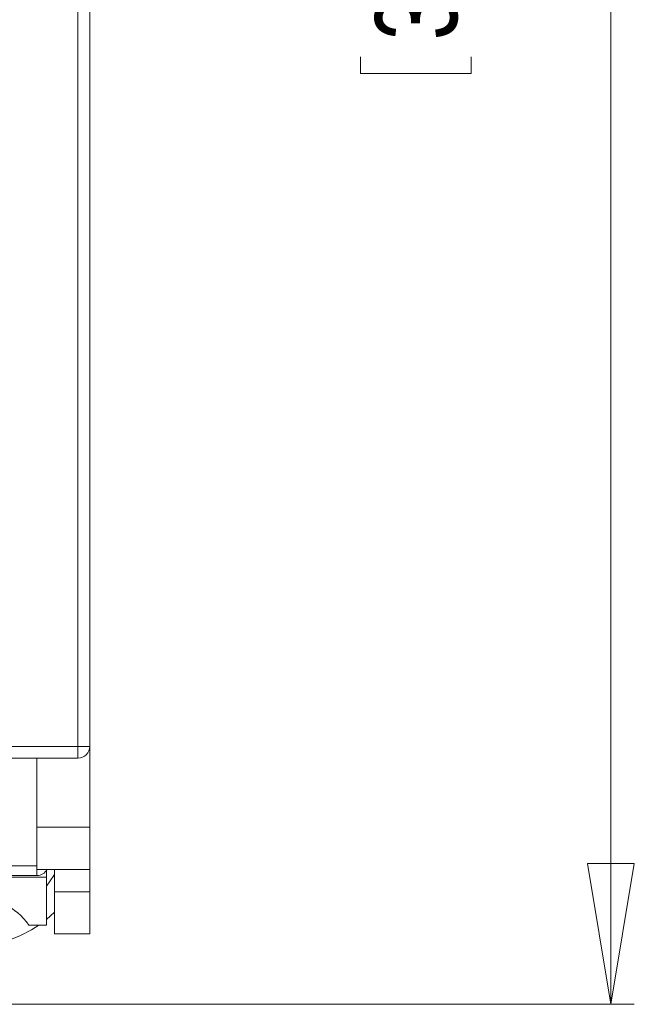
# Model space of a CAD drawing. Header units: millimetres. Extents: x 0 to 594, y 0 to 420.
# Tile 5 of 10: x 153 to 179, y 264 to 306. Entities that reach past the tile are written whole.
import ezdxf

# ---------------------------------------------------------------- set-up
doc = ezdxf.new("R2010")
doc.units = ezdxf.units.MM
doc.styles.add('SLDTEXTSTYLE3', font='TXT', dxfattribs={"width": 0.75})
doc.dimstyles.new('SLDDIMSTYLE0', dxfattribs={"dimtxt": 3.5, "dimasz": 6, "dimexe": 0, "dimexo": 0.0625, "dimgap": 0.875, "dimtad": 1, "dimdec": 1, "dimrnd": 1e-09, "dimzin": 12, "dimdsep": 46, "dimtxsty": 'SLDTEXTSTYLE3', "dimblk1": 'CLOSED', "dimblk2": 'CLOSED', "dimsah": 1, "dimcen": 0.09, "dimadec": 0, "dimazin": 3, "dimtfac": 1, "dimtdec": 1, "dimtofl": 0, "dimtmove": 0, "dimatfit": 3, "dimldrblk": 'CLOSED', "dimfxl": 0, "dimfrac": 2, "dimtolj": 1, "dimtzin": 12, "dimarcsym": 0})

# ---------------------------------------------------------------- blocks, each defined once
blk = doc.blocks.new('_CLOSED')
at = {"color": 0, "linetype": 'ByBlock', "lineweight": -2}
for p, q in [((-1, 0.166667), (0, 0)), ((-1, 0.166667), (-1, -0.166667)), ((0, 0), (-1, -0.166667)), ((0, 0), (-1, 0))]:
    blk.add_line(p, q, dxfattribs=at)
blk = doc.blocks.new('_D')
at = {"color": 7, "linetype": 'Continuous', "lineweight": 0}
for p, q in [((151.655, 353.215), (178.905, 353.215)), ((177.905, 353.215), (177.905, 263.715)), ((167.22, 317.894), (171.938, 317.894)), ((167.22, 317.894), (167.22, 317.183)), ((171.938, 317.894), (171.938, 317.183)), ((167.22, 303.419), (167.22, 304.13)), ((171.938, 303.419), (171.938, 304.13)), ((167.22, 303.419), (171.938, 303.419)), ((132.255, 263.715), (178.905, 263.715))]:
    blk.add_line(p, q, dxfattribs=at)
at = {"color": 7, "linetype": 'Continuous', "lineweight": 0, "xscale": 6, "yscale": 6}
for p, rotation in [((177.905, 353.215, -18.353), 90.00000000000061), ((177.905, 263.715, -18.353), 270.0000000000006)]:
    blk.add_blockref('_CLOSED', p, dxfattribs=dict(at, rotation=rotation))
at = {"color": 7, "linetype": 'Continuous', "lineweight": 0, "char_height": 3.5, "attachment_point": 1, "rotation": 90, "style": 'SLDTEXTSTYLE3'}
for s, insert in [('3.524', (167.843, 304.84)), ('89.5', (173.393, 306.131))]:
    blk.add_mtext(s, dxfattribs=dict(at, insert=insert))

msp = doc.modelspace()

# ---------------------------------------------------------------- linework, layer by layer
at = {"color": 7, "linetype": 'Continuous', "lineweight": 15}
for p, q in [((155.155, 274.715), (155.155, 340.715)), ((155.655, 340.715), (155.655, 274.715)), ((101.155, 274.715), (155.155, 274.715)), ((155.155, 274.715), (155.655, 274.715)), ((155.155, 274.715), (155.155, 274.215)), ((155.655, 274.715), (155.655, 271.265)), ((155.155, 274.215), (101.155, 274.215)), ((153.405, 271.265), (153.405, 274.215)), ((153.405, 271.265), (155.655, 271.265)), ((153.405, 269.465), (153.405, 271.265)), ((155.655, 271.265), (155.655, 269.465)), ((142.405, 269.624), (153.405, 269.624)), ((155.655, 269.465), (153.405, 269.465)), ((153.79, 269.392), (153.805, 269.392)), ((153.805, 269.411), (153.805, 269.392)), ((153.805, 269.392), (153.805, 269.138)), ((154.155, 268.515), (154.155, 269.465)), ((155.655, 268.515), (155.655, 269.465)), ((142.005, 269.138), (153.805, 269.138)), ((142.405, 269.211), (153.405, 269.211)), ((153.805, 269.138), (153.805, 267.096)), ((154.155, 268.515), (155.655, 268.515)), ((154.155, 268.515), (154.155, 266.715)), ((155.655, 268.515), (155.655, 266.715)), ((154.155, 267.645), (153.805, 267.332)), ((153.805, 267.096), (153.062, 267.096)), ((155.655, 266.715), (154.155, 266.715))]:
    msp.add_line(p, q, dxfattribs=at)
at = {"color": 8, "linetype": 'Continuous', "lineweight": 15}
msp.add_line((153.405, 269.211), (153.405, 269.465), dxfattribs=at)
at = {"color": 8, "linetype": 'Continuous', "lineweight": 15, "flags": 128}
msp.add_lwpolyline([(153.805, 268.75), (154.119, 269.215), (154.155, 269.279)], dxfattribs=at)
at = {"color": 7, "linetype": 'Continuous', "lineweight": 15}
for centre, radius, end in [((155.155, 274.715), 0.5, 0), ((153.405, 269.711), 0.5, 330.5787), ((150.655, 271.215), 5, 304.5384)]:
    msp.add_arc(centre, radius, 270, end, dxfattribs=at)
msp.add_ellipse((150.655, 265.279), major_axis=(0, -3.046), ratio=0.984808, start_param=2.210002, end_param=4.073184, dxfattribs=at)

# ---------------------------------------------------------------- dimensions: what is measured, and where the dimension line sits
at = {"color": 7, "linetype": 'Continuous', "lineweight": 0}
dim = msp.add_linear_dim(base=(177.905, 263.715), p1=(150.655, 353.215), p2=(131.255, 263.715), angle=90, dimstyle='SLDDIMSTYLE0', dxfattribs=at)
dim.commit()
dim.dimension.update_dxf_attribs({"geometry": '_D', "text_midpoint": (177.905, 310.657), "dimtype": 160})

doc.saveas('drawing.dxf')
